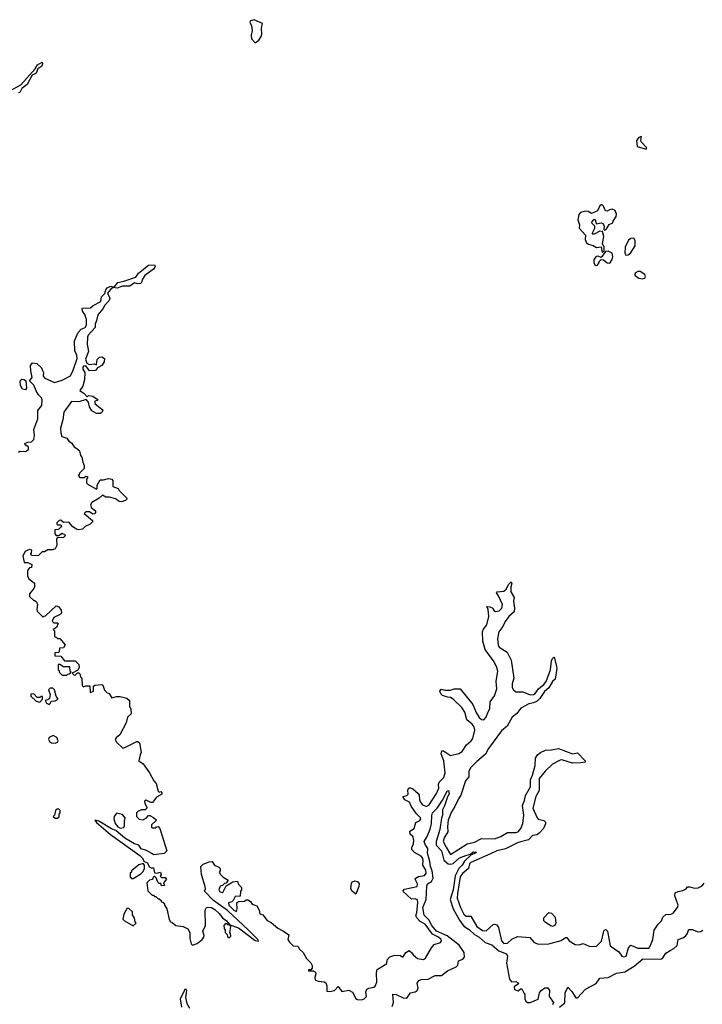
# Model space of a CAD drawing. Extents: x 2380107 to 2585170, y 384273 to 546161.
# Tile 168 of 256: x 2550296 to 2556060, y 397678 to 405997. Entities that reach past the tile are written whole.
import ezdxf

# ---------------------------------------------------------------- set-up
doc = ezdxf.new("R2010")
doc.units = 0

msp = doc.modelspace()

# ---------------------------------------------------------------- linework, layer by layer
at = {"layer": '0CON05XD'}
for points in [[(2552285, 405802.5), (2552315, 405823.3), (2552336.2, 405855), (2552341.2, 405875), (2552338, 405925), (2552346.7, 405965), (2552275, 405996.7), (2552243.9, 405986.1), (2552240, 405975), (2552253.3, 405945), (2552260, 405905), (2552250, 405865), (2552253.6, 405833.6), (2552285, 405802.5)], [(2550213.5, 405396.5), (2550305, 405446), (2550427.7, 405582.3), (2550446.2, 405615), (2550485, 405637.5), (2550488.8, 405625), (2550484, 405605), (2550449.6, 405580.5), (2550435.5, 405544.5), (2550402.3, 405527.7), (2550359.6, 405450.4), (2550314.5, 405415.5), (2550298.2, 405381.8), (2550285, 405377.8)], [(2555585, 404902.5), (2555592.5, 404915), (2555543.8, 404963.8), (2555540, 404975), (2555545, 405010), (2555525, 405002.5), (2555503.6, 404976.4), (2555510, 404925), (2555585, 404902.5)], [(2555215, 404032.5), (2555230, 404045), (2555230, 404075), (2555217.5, 404105), (2555228.8, 404165), (2555217, 404207), (2555195, 404210), (2555147.5, 404185), (2555132.5, 404185), (2555131.2, 404195), (2555151.2, 404235), (2555153, 404253), (2555130, 404275), (2555127.5, 404285), (2555145, 404310), (2555155, 404310), (2555163.3, 404273.3), (2555205, 404280), (2555220, 404275), (2555230, 404255), (2555227.5, 404225), (2555235, 404217.5), (2555246.7, 404225), (2555273.3, 404266.7), (2555305, 404280), (2555307.5, 404295), (2555331.2, 404335), (2555334, 404355), (2555323.9, 404383.9), (2555300, 404395), (2555275, 404391.2), (2555255, 404380), (2555241.7, 404381.7), (2555225, 404422.5), (2555215, 404432.5), (2555205, 404433.3), (2555193.3, 404425), (2555175, 404382.5), (2555125, 404360), (2555095, 404376.7), (2555075, 404380), (2555031.2, 404368.8), (2555018.3, 404351.7), (2555010, 404305), (2555023.3, 404265), (2555020, 404235), (2555073.3, 404175), (2555070.4, 404140.5), (2555080.8, 404110.8), (2555099.2, 404099.2), (2555139.4, 404089.4), (2555165, 404073.3), (2555207, 404077), (2555215, 404032.5)], [(2555415, 404006.7), (2555435, 404010), (2555454, 404025), (2555493.9, 404086.1), (2555491.7, 404131.7), (2555480.4, 404150.5), (2555455, 404148), (2555435.8, 404134.2), (2555408, 404075), (2555404.2, 404024.2), (2555415, 404006.7)], [(2555155, 403920), (2555175, 403922.5), (2555190, 403945), (2555190, 403955), (2555205, 403970), (2555225, 403966.7), (2555255, 403943.3), (2555279.3, 403940.7), (2555298, 403972), (2555303.8, 403995), (2555297.5, 404025), (2555265, 404040), (2555242.5, 404037.5), (2555205, 403987.5), (2555179.3, 403999.3), (2555162.5, 403995), (2555145, 403970), (2555142.5, 403945), (2555155, 403920)], [(2550485, 403040), (2550496.7, 403015), (2550493.3, 402985), (2550508.3, 402968.3), (2550590.7, 402930.7), (2550655, 402952), (2550725, 402986.7), (2550748.8, 403035), (2550780.5, 403135), (2550778.6, 403165), (2550762.5, 403195), (2550759.2, 403285), (2550791.2, 403355), (2550815, 403382), (2550848, 403395), (2550859.4, 403415), (2550861.2, 403465), (2550845.9, 403505.9), (2550826.7, 403535), (2550825, 403560), (2550895, 403563.3), (2550917.7, 403582.3), (2550982.5, 403615), (2550987.5, 403655), (2551016.1, 403683.9), (2551024, 403715), (2551035, 403730), (2551065, 403745.8), (2551095, 403737.5), (2551125, 403776.2), (2551175, 403786.7), (2551278.3, 403821.7), (2551298.8, 403855), (2551385, 403923.3), (2551435, 403926.2), (2551441.2, 403915), (2551438, 403905), (2551425, 403888), (2551353.8, 403835), (2551332, 403805), (2551325, 403777.5), (2551315, 403768.8), (2551295, 403766), (2551265, 403772.5), (2551225, 403744.4), (2551165, 403744.2), (2551120.4, 403729.5), (2551086.4, 403733.6), (2551062.1, 403717.9), (2551038, 403685), (2551056, 403645), (2551050.8, 403625), (2551014.3, 403585.7), (2550996.9, 403553.1), (2550955, 403502.5), (2550946, 403455), (2550933.3, 403425), (2550933.8, 403395), (2550875, 403332.5), (2550868, 403315), (2550866.2, 403255), (2550875.9, 403194.1), (2550852.2, 403127.8), (2550864.6, 403094.6), (2550882.9, 403082.9), (2550925, 403090), (2550945, 403080), (2550950, 403125), (2550970, 403145), (2550989.3, 403149.3), (2551013, 403133), (2551010, 403105), (2550991.2, 403075), (2550954, 403056), (2550935, 403034.3), (2550885, 403031.4), (2550855, 403072.2), (2550835, 403069.5), (2550828.6, 403061.4), (2550828.9, 403045), (2550845.6, 403015), (2550844.5, 402955.5), (2550828.9, 402901.1), (2550803.6, 402863.6), (2550839.6, 402839.5), (2550865, 402810), (2550878.3, 402821.7), (2550912.5, 402817.5), (2550957.5, 402785), (2550951.7, 402778.3), (2550930, 402775), (2550930, 402755), (2550992.3, 402702.3), (2550997.5, 402695), (2550991.2, 402678.8), (2550975, 402670.8), (2550945, 402670.8), (2550905, 402692), (2550886, 402725), (2550876.1, 402766.1), (2550857.5, 402787.5), (2550795, 402768), (2550735, 402771.2), (2550668.3, 402681.7), (2550660, 402615), (2550641.2, 402545), (2550643.8, 402505), (2550653.3, 402475), (2550695, 402460), (2550712.5, 402435), (2550735, 402422.5), (2550756.7, 402386.7), (2550780, 402375), (2550800, 402355), (2550810, 402315), (2550821.7, 402301.7), (2550828.3, 402258.3), (2550841.7, 402231.7), (2550840, 402205), (2550800, 402165), (2550798.3, 402151.7), (2550790, 402145), (2550805, 402130), (2550845, 402130), (2550855, 402140), (2550868.3, 402138.3), (2550870, 402125), (2550860, 402115), (2550860, 402085), (2550875, 402070), (2550945, 402030), (2550950, 402035), (2550950, 402065), (2550975, 402110), (2551005, 402110), (2551045, 402120), (2551073.6, 402113.6), (2551083, 402103), (2551083.6, 402053.6), (2551126.4, 402036.4), (2551135, 402020), (2551200, 401955), (2551200, 401945), (2551190, 401935), (2551155, 401923.3), (2551136.4, 401926.4), (2551105, 401950), (2551055, 401962.5), (2551023, 401963), (2550995, 401980), (2550966.1, 401953.9), (2550905, 401917.5), (2550893, 401897), (2550900, 401875), (2550937, 401847), (2550937, 401833), (2550928.3, 401821.7), (2550915, 401820), (2550885, 401840), (2550855, 401840), (2550840, 401825), (2550910, 401765), (2550910, 401755), (2550890, 401735), (2550850, 401715), (2550827, 401693), (2550795, 401687.5), (2550775, 401692.5), (2550745, 401712.5), (2550711.7, 401751.7), (2550665, 401750), (2550645, 401767.5), (2550630, 401765), (2550610, 401745), (2550610, 401735), (2550615, 401730), (2550645, 401730), (2550650, 401715), (2550625, 401690), (2550591.7, 401688.3), (2550593, 401653), (2550605, 401640), (2550625, 401640), (2550655, 401660), (2550661.7, 401651.7), (2550675, 401650), (2550680, 401635), (2550665, 401622.5), (2550611.7, 401618.3), (2550607.5, 401605), (2550611.2, 401555), (2550595, 401527.5), (2550575, 401517.5), (2550535, 401517.5), (2550505, 401500), (2550485, 401500), (2550455, 401470), (2550445, 401467.5), (2550395, 401470), (2550390, 401485), (2550397, 401493), (2550400, 401515), (2550375, 401520), (2550342.5, 401505), (2550323, 401467), (2550335, 401410), (2550365, 401410), (2550400, 401395), (2550395, 401370), (2550380, 401365), (2550368.3, 401351.7), (2550362.5, 401335), (2550363, 401297), (2550373.6, 401273.6), (2550420, 401235), (2550420, 401205), (2550415, 401190), (2550380, 401145), (2550380, 401125), (2550415, 401090), (2550425, 401090), (2550438.3, 401078.3), (2550447.5, 401055), (2550440, 401015), (2550445, 401000), (2550495, 400950), (2550501.7, 400958.3), (2550515, 400960), (2550605, 401043.8), (2550627.7, 401037.7), (2550647, 401007), (2550648.3, 400981.7), (2550638.3, 400971.7), (2550585, 400947.5), (2550570, 400915), (2550585, 400900), (2550615, 400900), (2550620, 400895), (2550608.3, 400861.7), (2550580, 400845), (2550590, 400835), (2550590, 400785), (2550608.3, 400778.3), (2550615, 400770), (2550635, 400770), (2550680, 400715), (2550665, 400690), (2550631.7, 400688.3), (2550630, 400655), (2550625, 400650), (2550591.7, 400648.3), (2550591.7, 400621.7), (2550645, 400620), (2550675, 400580), (2550765, 400580), (2550795, 400550), (2550797.5, 400525), (2550788.3, 400501.7), (2550740, 400475), (2550755, 400460), (2550768.3, 400461.7), (2550785, 400480), (2550795, 400480), (2550805, 400470), (2550810, 400445), (2550820, 400435), (2550823, 400373), (2550835, 400360), (2550855, 400370), (2550888.3, 400368.3), (2550890, 400315), (2550895, 400312.5), (2550920, 400325), (2550920, 400365), (2550930, 400375), (2550989.3, 400379.3), (2550997.5, 400375), (2551013.6, 400333.6), (2551035, 400310), (2551048.3, 400308.3), (2551075, 400267.5), (2551115, 400280), (2551145, 400278.8), (2551200, 400265), (2551222.5, 400245), (2551222.5, 400195), (2551233.3, 400175), (2551237, 400133), (2551207.5, 400105), (2551196.2, 400055), (2551142.5, 399955), (2551110, 399930), (2551103.3, 399915), (2551112.3, 399892.3), (2551167, 399843), (2551185, 399846.7), (2551285, 399897.5), (2551295, 399900), (2551307, 399887), (2551322.5, 399805), (2551312.5, 399785), (2551302.5, 399735), (2551339.3, 399709.3), (2551392.5, 399635), (2551430, 399565), (2551447.5, 399545), (2551465, 399480), (2551475, 399470), (2551487, 399477), (2551497.5, 399465), (2551496.7, 399453.3), (2551450.7, 399429.3), (2551417, 399383), (2551403, 399383), (2551365, 399402.5), (2551350, 399395), (2551352.5, 399375), (2551370, 399345), (2551370, 399335), (2551355, 399320), (2551325, 399320), (2551295, 399307.5), (2551282.5, 399295), (2551282.5, 399265), (2551305, 399242.5), (2551335, 399237.5), (2551365, 399250), (2551385, 399272.5), (2551395, 399272.5), (2551427, 399257), (2551448.3, 399238.3), (2551448.3, 399231.7), (2551410, 399195), (2551410, 399175), (2551415, 399170), (2551445, 399170), (2551451.7, 399178.3), (2551465, 399180), (2551480, 399165), (2551540, 398975), (2551516.4, 398953.6), (2551425, 398940), (2551413, 398953), (2551368.3, 398978.3), (2551322.7, 398992.7), (2551303.6, 399023.6), (2551265, 399033.8), (2551183.3, 399083.3), (2551108, 399148), (2551071.7, 399161.7), (2550965, 399226.2), (2550930, 399235), (2550945, 399213.3), (2551062.7, 399112.7), (2551310, 398935), (2551331.2, 398915), (2551346.2, 398886.2), (2551375, 398872.5), (2551390, 398840), (2551405, 398830), (2551425, 398830), (2551435, 398790), (2551455, 398787.5), (2551485.7, 398795.7), (2551490, 398775), (2551481.7, 398761.7), (2551495, 398750), (2551525, 398750), (2551537, 398737), (2551510, 398705), (2551518.3, 398681.7), (2551495, 398680), (2551488.3, 398698.3), (2551475, 398700), (2551461.7, 398711.7), (2551448.3, 398748.3), (2551435, 398760), (2551421.7, 398748.3), (2551418.3, 398731.7), (2551391.7, 398728.3), (2551370, 398705), (2551378.3, 398638.3), (2551415, 398600), (2551425, 398600), (2551435, 398590), (2551445, 398590), (2551465, 398570), (2551475, 398570), (2551490, 398555), (2551490, 398545), (2551505, 398540), (2551520, 398525), (2551520, 398515), (2551540, 398485), (2551557.5, 398395), (2551570, 398375), (2551585, 398370), (2551613.6, 398343.6), (2551677, 398337), (2551716.7, 398316.7), (2551733.3, 398285), (2551733.3, 398235), (2551745, 398190), (2551755, 398177.5), (2551795, 398193.3), (2551836.2, 398225), (2551852, 398245), (2551855, 398260), (2551843.3, 398295), (2551864.2, 398345), (2551862.5, 398475), (2551872.5, 398495), (2551885, 398500), (2551915, 398496.7), (2551945, 398479.5), (2551981.9, 398445), (2552008.6, 398408.6), (2552043.3, 398385), (2552070, 398350), (2552145, 398324.3), (2552285, 398216.7), (2552309.3, 398210.7), (2552312.5, 398215), (2552306.2, 398225), (2552225, 398307.5), (2552051.1, 398471.1), (2551931.9, 398555), (2551857.5, 398635), (2551865.9, 398654.1), (2551863.6, 398673.6), (2551831.2, 398775), (2551827, 398843), (2551845, 398862.5), (2551895, 398882.5), (2551920, 398885), (2551940, 398855), (2551978.3, 398838.3), (2551990, 398825), (2551990, 398805), (2551980, 398795), (2551992.5, 398775), (2552015, 398752.5), (2552057, 398727), (2552038.3, 398701.7), (2552025, 398700), (2552008.3, 398681.7), (2551995, 398680), (2551985, 398670), (2551976.7, 398645), (2551985, 398627.5), (2552005, 398623.3), (2552015, 398627.5), (2552040, 398680), (2552095, 398713.8), (2552135, 398720), (2552140, 398695), (2552170, 398665), (2552170, 398645), (2552160, 398635), (2552158.3, 398591.7), (2552115, 398590), (2552100, 398555), (2552087, 398543), (2552060, 398535), (2552062.5, 398515), (2552075, 398502.5), (2552105, 398473.3), (2552127, 398463), (2552132.5, 398485), (2552130, 398535), (2552143, 398547), (2552195, 398550), (2552208.3, 398561.7), (2552221.7, 398561.7), (2552246.4, 398546.4), (2552260, 398525), (2552299.3, 398509.3), (2552317.5, 398475), (2552323.6, 398443.6), (2552350, 398435), (2552386.1, 398386.1), (2552418.3, 398368.3)], [(2555555, 403806.2), (2555575, 403813.3), (2555580, 403825), (2555573.3, 403845), (2555535, 403868.8), (2555515, 403870), (2555495, 403857.5), (2555487.5, 403845), (2555492.5, 403835), (2555525, 403813.8), (2555555, 403806.2)], [(2550285, 402342.5), (2550298.3, 402351.7), (2550345, 402350), (2550370, 402365), (2550370, 402385), (2550355, 402400), (2550345, 402400), (2550340, 402415), (2550365, 402427.5), (2550395, 402430), (2550415, 402450), (2550422.5, 402485), (2550416.7, 402535), (2550450, 402625), (2550450, 402695), (2550483.6, 402736.4), (2550486.2, 402785), (2550480.7, 402800.7), (2550456.4, 402826.4), (2550435, 402862.5), (2550415, 402910), (2550380, 402945), (2550402.5, 402975), (2550389.3, 403029.3), (2550388.8, 403075), (2550405, 403096.7), (2550441.7, 403091.7), (2550480, 403055), (2550485, 403040)], [(2550345, 402870), (2550320, 402875), (2550303.8, 402905), (2550300, 402945), (2550315, 402958.8), (2550335, 402956.7), (2550347.5, 402945), (2550352.5, 402885), (2550345, 402870)], [(2552418.3, 398368.3), (2552475, 398322.5), (2552525, 398297.5), (2552570, 398265), (2552560, 398225), (2552573.6, 398203.6), (2552605, 398173.3), (2552645, 398170), (2552657.5, 398145), (2552690, 398115), (2552717.5, 398065), (2552755, 398030), (2552766.7, 398005), (2552767, 397983), (2552755, 397970), (2552735, 397970), (2552735, 397960), (2552775, 397960), (2552795, 397950), (2552797.5, 397935), (2552787.5, 397905), (2552790, 397885), (2552815, 397873.8), (2552868, 397868), (2552880, 397860), (2552890, 397835), (2552890.7, 397790.7), (2552915, 397786.7), (2552953.6, 397796.4), (2552985, 397830), (2553015, 397787.5), (2553075, 397797.5), (2553105, 397780), (2553135, 397726.7), (2553148, 397718), (2553185, 397716.9), (2553205.8, 397725), (2553224, 397745), (2553220, 397785), (2553227.5, 397805), (2553244.3, 397815.7), (2553285, 397822.5), (2553297.9, 397832.1), (2553312, 397865), (2553309.2, 397945), (2553315, 397972.5), (2553395.9, 398024.1), (2553400, 398055), (2553421.7, 398078.3), (2553465, 398092.5), (2553511.7, 398091.7), (2553525, 398080), (2553535, 398080), (2553557.5, 398115), (2553585, 398132.5), (2553605, 398117.5), (2553617.5, 398095), (2553655, 398066.2), (2553705, 398056.2), (2553722.3, 398067.7), (2553773.6, 398156.4), (2553796.4, 398183.6), (2553849.6, 398200.5), (2553858.8, 398215), (2553854, 398225), (2553832, 398245), (2553780.9, 398270.9), (2553719.4, 398355), (2553677.1, 398377.1), (2553648, 398408), (2553640.8, 398425), (2553650.5, 398455), (2553659.1, 398535), (2553655, 398561.2), (2553635, 398570.8), (2553605, 398566), (2553532.5, 398635), (2553545, 398650), (2553653.3, 398675), (2553655.7, 398695), (2553636.7, 398735), (2553640, 398745), (2553663.2, 398756.8), (2553715, 398766.5), (2553728.7, 398785), (2553725, 398810.8), (2553700.4, 398855), (2553703.8, 398895), (2553697.7, 398915), (2553685, 398928.9), (2553630, 398960), (2553608, 398985), (2553607.7, 399002.3), (2553622.5, 399035), (2553624.1, 399065.9), (2553616, 399095), (2553594, 399115), (2553590, 399140), (2553627.5, 399165), (2553640, 399215), (2553675, 399230), (2553684, 399245), (2553681.4, 399255), (2553647.9, 399287.9), (2553602.4, 399352.4), (2553586.4, 399386.4), (2553547.5, 399405), (2553530, 399435), (2553565, 399443.3), (2553575, 399452.5), (2553572.3, 399487.7), (2553583, 399507), (2553595, 399508), (2553615, 399498), (2553659.7, 399459.7), (2553668, 399445), (2553671.9, 399405), (2553680, 399385), (2553698, 399365), (2553725, 399351.1), (2553735, 399351.5), (2553753.1, 399365), (2553815, 399459.2), (2553833.8, 399503.8), (2553832, 399535), (2553838.6, 399555), (2553877.1, 399595), (2553889.6, 399635), (2553876.4, 399736.4), (2553856, 399795), (2553860.4, 399819.5), (2553875, 399821.2), (2553935, 399780), (2554005, 399796.5), (2554031.1, 399815), (2554068.4, 399871.6), (2554109.4, 399905), (2554122.5, 399925), (2554137.8, 399995), (2554132.7, 400022.7), (2554116, 400045), (2554071.1, 400081.1), (2554055.5, 400145.5), (2554028, 400185), (2553955, 400256.7), (2553935, 400270), (2553907, 400273), (2553865, 400287.5), (2553851.7, 400301.7), (2553843.3, 400325), (2553855, 400340), (2553885, 400332.5), (2553935, 400332.5), (2553965, 400343.3), (2554015, 400342.5), (2554120.9, 400210.9), (2554149.2, 400145), (2554175, 400102.5), (2554195, 400085.8), (2554215, 400081.2), (2554233.8, 400105), (2554248, 400145), (2554266.7, 400175), (2554268.1, 400235), (2554306.3, 400283.7), (2554325.7, 400345), (2554320.6, 400405), (2554333.9, 400493.9), (2554326, 400525), (2554302.7, 400572.7), (2554226.8, 400676.8), (2554205.8, 400745), (2554204.1, 400825.9), (2554211.7, 400848.3), (2554241.2, 400885), (2554256.2, 400955), (2554253, 401013), (2554241.7, 401038.3), (2554265, 401037.5), (2554290, 401025), (2554300, 401005), (2554315, 400997.5), (2554345, 401002.5), (2554365.9, 401024.1), (2554373.3, 401056.7), (2554339.7, 401129.7), (2554323.3, 401155), (2554327, 401163), (2554385, 401167.5), (2554403.3, 401185), (2554425, 401227.5), (2554445, 401247.5), (2554452.5, 401235), (2554443.3, 401205), (2554444.1, 401164.1), (2554472.5, 401115), (2554466.7, 401085), (2554474, 401025), (2554471.2, 400995), (2554425, 400953.8), (2554395, 400913.8), (2554375, 400871.2), (2554342.9, 400825), (2554329.4, 400765), (2554335.7, 400715), (2554344.2, 400695), (2554413.1, 400653.1), (2554447.1, 400585), (2554467.5, 400435), (2554454.4, 400385), (2554455.7, 400355), (2554465, 400333.8), (2554485, 400318), (2554545, 400319.4), (2554605, 400294.3), (2554635, 400296), (2554648, 400305), (2554675.6, 400344.4), (2554720.9, 400379.1), (2554742, 400405), (2554778.8, 400505), (2554785, 400580), (2554795, 400600), (2554805, 400610), (2554811.7, 400601.7), (2554828.8, 400531.2), (2554831.2, 400515), (2554816, 400425), (2554795.7, 400404.3), (2554765, 400351.2), (2554727.6, 400322.4), (2554688.3, 400261.7), (2554665, 400240), (2554635.4, 400224.6), (2554593.8, 400216.2), (2554528.3, 400181.7), (2554493.8, 400136.2), (2554454, 400105), (2554411.8, 400028.2), (2554365, 399987.5), (2554255, 399840.6), (2554228, 399792), (2554155, 399730.5), (2554102.7, 399675), (2554088.8, 399645), (2554088.8, 399601.2), (2554061.3, 399565), (2554021.8, 399445), (2554000.4, 399415), (2553971.3, 399348.7), (2553940.9, 399305), (2553914.7, 399235), (2553908, 399182), (2553910.7, 399135), (2553880, 399085), (2553872.9, 399055), (2553896.2, 399005), (2553935, 398944.4), (2554075.7, 399034.3), (2554135, 399049.4), (2554195, 399079.2), (2554305, 399075.5), (2554357.5, 399095), (2554415, 399130), (2554485, 399130.4), (2554505, 399136.5), (2554527.9, 399165), (2554545, 399206.7), (2554554.1, 399275), (2554542, 399358), (2554559.8, 399400.2), (2554568.1, 399441.9), (2554609.2, 399515), (2554608.8, 399575), (2554626.3, 399613.7), (2554648.1, 399695), (2554651.3, 399758.7), (2554667.1, 399785), (2554693.3, 399806.7), (2554735, 399824.5), (2554785, 399828.8), (2554845, 399839.5), (2554965, 399794.4), (2555005, 399802), (2555070, 399735), (2555070, 399725), (2555035, 399717.5), (2554965, 399715.8), (2554875, 399742.5), (2554858.3, 399741.7), (2554795, 399707.1), (2554732.1, 399647.9), (2554683.6, 399585), (2554681.5, 399485), (2554652.9, 399435), (2554628.5, 399335), (2554665, 399252.5), (2554675, 399243.3), (2554721.7, 399231.7), (2554737, 399217), (2554736.4, 399203.6), (2554717.5, 399165), (2554683.3, 399125), (2554665, 399111.2), (2554625, 399103.8), (2554593.2, 399066.8), (2554505, 399046.7), (2554399, 398991), (2554325, 398974.1), (2554270.6, 398950.6), (2554105, 398876.8), (2554094.6, 398865), (2554084.6, 398825), (2554035, 398783.8), (2554013.9, 398755), (2553991.6, 398615), (2553991.2, 398575), (2554017.7, 398495), (2554045, 398440), (2554065, 398424.4), (2554105, 398424), (2554155.3, 398335.3), (2554205, 398302.9), (2554235, 398299.4), (2554295, 398352), (2554305, 398356), (2554325, 398351.2), (2554337.9, 398327.9), (2554363.5, 398215), (2554385, 398191.9), (2554416.2, 398195), (2554450.2, 398229.8), (2554498.3, 398251.7), (2554602.3, 398242.3), (2554640.9, 398200.9), (2554675.9, 398185.9), (2554765, 398190), (2554866.7, 398216.7), (2554905, 398243.3), (2554915, 398243.3), (2554936.2, 398215), (2554985, 398184), (2555019.6, 398180.5), (2555055, 398193.3), (2555105, 398170), (2555164.1, 398165.9), (2555207.4, 398212.6), (2555228.8, 398295), (2555235, 398306.7), (2555245, 398310), (2555258, 398295), (2555282.5, 398172.5), (2555355, 398122.5), (2555380, 398085), (2555395, 398080), (2555417.5, 398085), (2555435.7, 398154.3), (2555455, 398178), (2555515, 398153.5), (2555606.8, 398153.2), (2555617.2, 398162.8), (2555640.6, 398225), (2555654, 398305), (2555685.7, 398354.3), (2555713.8, 398385), (2555725.7, 398414.3), (2555752.7, 398437.3), (2555795, 398440), (2555815, 398447.5), (2555850.8, 398495), (2555855.8, 398515.8), (2555828.8, 398595), (2555829.3, 398620.7), (2555855, 398632), (2555895, 398638.8), (2555923.3, 398655), (2555935, 398670), (2555955, 398672), (2555995, 398659.2), (2556025, 398662), (2556059.3, 398680.7), (2556075, 398702.5)], [(2550695, 400460), (2550701.7, 400468.3), (2550718.3, 400471.7), (2550730, 400485), (2550722.5, 400492.5), (2550718.3, 400528.3), (2550665, 400530), (2550635, 400550), (2550621.7, 400548.3), (2550620, 400505), (2550628.3, 400498.3), (2550630, 400485), (2550655, 400460), (2550695, 400460)], [(2550465, 400230), (2550490, 400255), (2550488.3, 400278.3), (2550475, 400280), (2550465, 400270), (2550445, 400270), (2550415, 400300), (2550391.7, 400298.3), (2550391.7, 400281.7), (2550435, 400240), (2550465, 400230)], [(2550545, 400212.5), (2550555, 400220), (2550561.7, 400238.3), (2550597, 400243), (2550620, 400255), (2550603, 400283), (2550590, 400335), (2550575, 400350), (2550555, 400350), (2550540, 400335), (2550552.5, 400295), (2550548.3, 400261.7), (2550535, 400250), (2550510, 400245), (2550523.6, 400223.6), (2550545, 400212.5)], [(2550595, 399884.5), (2550615, 399894.3), (2550622.5, 399905), (2550611.2, 399931.2), (2550578.8, 399948.8), (2550546.4, 399933.6), (2550539.4, 399915), (2550548.8, 399898.8), (2550565, 399887.3), (2550595, 399884.5)], [(2553439.8, 397660.2), (2553452.5, 397695), (2553446.4, 397763.6), (2553475, 397761.1), (2553535, 397732.5), (2553565, 397730), (2553595.9, 397774.1), (2553635, 397782.9), (2553652.5, 397795), (2553659.4, 397815), (2553652.7, 397857.3), (2553665, 397880), (2553685, 397887.5), (2553745, 397889.6), (2553805, 397921.5), (2553857.4, 397922.6), (2553908.9, 397961.1), (2553982.5, 397995), (2553995, 398010), (2554001.4, 398045), (2554038.9, 398061.1), (2554052.6, 398077.4), (2554049, 398115), (2554007.4, 398177.4), (2553906.1, 398256.1), (2553815, 398297.4), (2553775.3, 398345), (2553752.1, 398392.1), (2553711.2, 398431.2), (2553701.4, 398495), (2553728.5, 398565), (2553732.5, 398677.5), (2553740, 398695), (2553772.8, 398717.2), (2553786.6, 398743.4), (2553780, 398805), (2553765, 398843.3), (2553760.5, 398885), (2553738.5, 398955), (2553741.2, 398995), (2553719.2, 399029.2), (2553711.2, 399055), (2553736, 399095), (2553761.5, 399158.5), (2553773.6, 399206.4), (2553775.8, 399274.2), (2553782, 399295), (2553820, 399335), (2553866.8, 399403.2), (2553905, 399480), (2553916.7, 399485), (2553922.5, 399457.5), (2553907.5, 399432.5), (2553884.2, 399355), (2553867.2, 399322.8), (2553866.7, 399275), (2553857.8, 399252.2), (2553844.1, 399155.9), (2553812.2, 399055), (2553812.5, 399022.5), (2553857.3, 398975), (2553876, 398896), (2553915, 398864.4), (2553935, 398861.1), (2553955, 398866.7), (2554009.2, 398915), (2554062.5, 398935), (2554102.3, 398947.7), (2554125, 398966.5), (2554152.5, 398965), (2554145, 398954.4), (2554108.3, 398941.7), (2554051.6, 398888.4), (2554032.9, 398855), (2554003.4, 398826.6), (2553972.1, 398765), (2553956.8, 398645), (2553931.5, 398565), (2553956.2, 398485), (2554008.3, 398388.3), (2554047.6, 398337.6), (2554095, 398307.7), (2554135, 398268), (2554176.4, 398245), (2554225, 398199.5), (2554282.2, 398182.2), (2554340.4, 398130.4), (2554407.5, 398105), (2554415.5, 398085), (2554407.8, 398025), (2554430.4, 397890.5), (2554448.3, 397868.3), (2554485, 397872.5), (2554505, 397860), (2554507.5, 397852.5), (2554470, 397825), (2554475, 397802.5), (2554505, 397792.5), (2554525, 397810), (2554535, 397810), (2554555, 397770), (2554561.7, 397761.7), (2554562.5, 397725), (2554570, 397705), (2554584.2, 397694.2), (2554605, 397693.1), (2554675, 397721.2), (2554685.9, 397774.1), (2554698.8, 397795), (2554731.2, 397818.8), (2554755, 397816.7), (2554770, 397795), (2554768, 397745), (2554802, 397695), (2554794.5, 397675)], [(2550615, 399250), (2550628.3, 399261.7), (2550630, 399285), (2550637.5, 399295), (2550637, 399317), (2550625, 399330), (2550611.7, 399328.3), (2550600, 399315), (2550590, 399275), (2550580, 399265), (2550595, 399250), (2550615, 399250)], [(2551145, 399167.5), (2551175, 399172.5), (2551182.5, 399185), (2551180, 399225), (2551187.5, 399255), (2551165, 399282.5), (2551115, 399292.5), (2551093.3, 399265), (2551090, 399245), (2551103.3, 399205), (2551125, 399177.5), (2551145, 399167.5)], [(2551255, 398740), (2551318.3, 398781.7), (2551338.3, 398801.7), (2551350, 398825), (2551350, 398855), (2551338.3, 398868.3), (2551303, 398857), (2551240, 398805), (2551240, 398795), (2551230, 398785), (2551230, 398755), (2551241.7, 398741.7), (2551255, 398740)], [(2553135, 398610), (2553104.3, 398634.3), (2553092.5, 398655), (2553098.3, 398701.7), (2553107, 398713), (2553125, 398720.8), (2553147.5, 398715), (2553161.2, 398695), (2553160, 398675), (2553135, 398610)], [(2551255, 398340), (2551280, 398365), (2551270, 398375), (2551267, 398407), (2551250, 398435), (2551248.3, 398458.3), (2551218.3, 398488.3), (2551205, 398490), (2551175, 398440), (2551168.3, 398398.3), (2551180, 398385), (2551255, 398340)], [(2554795, 398336.5), (2554781, 398341), (2554735, 398368.8), (2554722.3, 398385), (2554721.8, 398408.3), (2554763.8, 398455), (2554785, 398448.5), (2554816.2, 398415), (2554822.7, 398365), (2554815, 398343.1), (2554795, 398336.5)], [(2552065, 398240), (2552080, 398255), (2552077, 398277), (2552070, 398285), (2552080, 398335), (2552070, 398350), (2552055, 398350), (2552048.3, 398358.3), (2552035, 398360), (2552020, 398345), (2552021.7, 398318.3), (2552030, 398305), (2552030, 398285), (2552048.3, 398268.3), (2552051.7, 398251.7), (2552065, 398240)], [(2554853.3, 397655), (2554897.7, 397692.3), (2554902, 397775), (2554925, 397822.5), (2554957.9, 397787.9), (2554992.3, 397732.3), (2555005, 397732.5), (2555073.3, 397805), (2555164, 397855), (2555195, 397898.8), (2555265, 397904.3), (2555335, 397942.9), (2555405, 397951.5), (2555485, 398001.8), (2555556.5, 398063.5), (2555709.1, 398060.9), (2555725, 398072), (2555750.4, 398109.6), (2555787.3, 398132.7), (2555820.5, 398149.5), (2555847.5, 398175), (2555856.7, 398225), (2555895, 398239.2), (2555917.5, 398255), (2555932.5, 398275), (2555945, 398310), (2555975, 398310), (2556025, 398291.9), (2556046.5, 398293.5), (2556064, 398305)], [(2551666.4, 397655), (2551654.6, 397725), (2551695, 397812.5), (2551703.3, 397795), (2551697.5, 397735), (2551708.2, 397685), (2551728.8, 397645)]]:
    msp.add_lwpolyline(points, dxfattribs=at)

doc.saveas('drawing.dxf')
